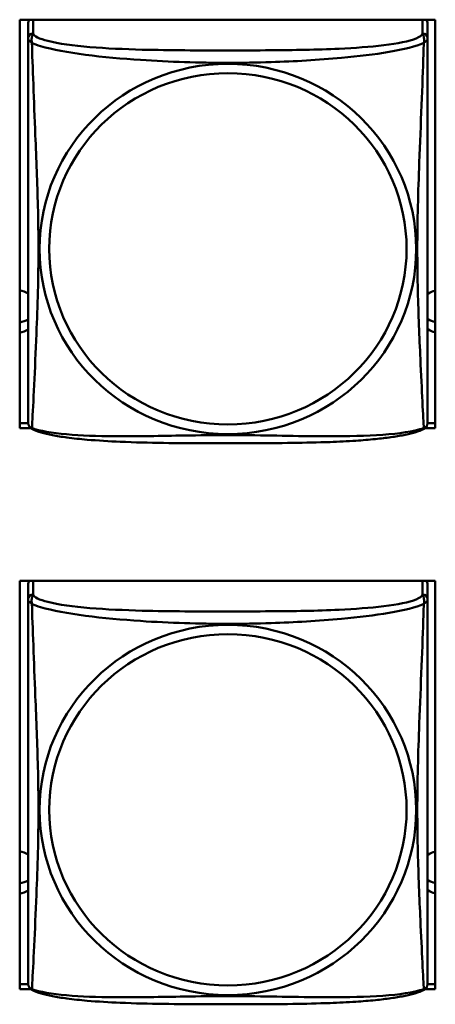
# Model space of a CAD drawing. Header units: inches. Extents: x 0.8 to 75.7, y -7.8 to 49.3.
# Tile 250 of 256: x 57.3 to 57.8, y 12.5 to 13.6. Entities that reach past the tile are written whole.
import ezdxf

# ---------------------------------------------------------------- set-up
doc = ezdxf.new("R2010")
doc.units = ezdxf.units.IN
doc.header["$MEASUREMENT"] = 0
doc.layers.add('Visible Edges(ROSSANSI)', color=7, linetype='Continuous', lineweight=50)
doc.layers.add('Visible Tangent Edges(ROSSANSI)', color=7, linetype='Continuous', lineweight=50)

msp = doc.modelspace()

# ---------------------------------------------------------------- linework, layer by layer
at = {"layer": 'Visible Edges(ROSSANSI)'}
for p, q in [((57.3118, 13.152), (57.3118, 13.6345)), ((57.3118, 13.6345), (57.8033, 13.6345)), ((57.8033, 13.6345), (57.8033, 13.152)), ((57.3218, 13.63), (57.3218, 13.6124)), ((57.7942, 13.6124), (57.7942, 13.63)), ((57.3118, 13.158), (57.3218, 13.158)), ((57.7941, 13.158), (57.8033, 13.158)), ((57.3249, 13.152), (57.3118, 13.152)), ((57.8033, 13.152), (57.791, 13.152)), ((57.3118, 12.4893), (57.3118, 12.9718)), ((57.3118, 12.9718), (57.8033, 12.9718)), ((57.8033, 12.9718), (57.8033, 12.4893)), ((57.3218, 12.9673), (57.3218, 12.9497)), ((57.7942, 12.9497), (57.7942, 12.9673)), ((57.3118, 12.4953), (57.3218, 12.4953)), ((57.7941, 12.4953), (57.8033, 12.4953)), ((57.3249, 12.4893), (57.3118, 12.4893)), ((57.8033, 12.4893), (57.791, 12.4893))]:
    msp.add_line(p, q, dxfattribs=at)
for centre, start, end in [((57.3355, 13.1594), 180, 189.1496), ((57.7804, 13.1594), 350.8504, 360), ((57.3355, 12.4967), 180, 189.1496), ((57.7804, 12.4967), 350.8504, 360)]:
    msp.add_arc(centre, 0.0138, start, end, dxfattribs=at)
for centre, major_axis, start_param, end_param in [((57.3277, 13.63), (-0.00591, 0), 5.403119, 6.283185), ((57.7883, 13.63), (0.00591, 0), 0, 0.880066), ((57.3083, 13.2898), (0.0255, 0), 1.012755, 1.431657), ((57.8083, 13.2898), (0.0255, 0), 1.766847, 2.154575), ((57.3083, 13.3018), (0.0255, 0), 4.851528, 5.27043), ((57.8083, 13.3018), (0.0255, 0), 4.12861, 4.516339), ((57.3083, 13.2898), (-0.0255, 0), 1.709936, 2.128837), ((57.8083, 13.2898), (-0.0255, 0), 0.987017, 1.374746), ((57.3277, 12.9673), (-0.00591, 0), 5.403119, 6.283185), ((57.7883, 12.9673), (0.00591, 0), 0, 0.880066), ((57.3083, 12.6271), (0.0255, 0), 1.012755, 1.431657), ((57.8083, 12.6271), (0.0255, 0), 1.766847, 2.154575), ((57.3083, 12.6391), (0.0255, 0), 4.851528, 5.27043), ((57.8083, 12.6391), (0.0255, 0), 4.12861, 4.516339), ((57.3083, 12.6271), (-0.0255, 0), 1.709936, 2.128837), ((57.8083, 12.6271), (-0.0255, 0), 0.987017, 1.374746)]:
    msp.add_ellipse(centre, major_axis=major_axis, ratio=0.981793, start_param=start_param, end_param=end_param, dxfattribs=at)
for points, knots in [([(57.3218, 13.6124), (57.3218, 13.6098), (57.3218, 13.6052), (57.3218, 13.5991), (57.3218, 13.5878), (57.3218, 13.5714), (57.3218, 13.5536), (57.3218, 13.5357), (57.3218, 13.5165), (57.3218, 13.4974), (57.3218, 13.4702), (57.3218, 13.443), (57.3218, 13.4163), (57.3218, 13.3996), (57.3218, 13.3829), (57.3218, 13.3663), (57.3218, 13.3331), (57.3218, 13.2999), (57.3218, 13.2676), (57.3218, 13.2275), (57.3218, 13.1871), (57.3218, 13.1684), (57.3218, 13.1627), (57.3218, 13.1595), (57.3218, 13.1594)], [0.325731, 0.325731, 0.325731, 0.325731, 0.404774, 0.404774, 0.404774, 0.550532, 0.550532, 0.550532, 0.69629, 0.69629, 0.69629, 0.902598, 0.902598, 0.902598, 1.03154, 1.03154, 1.03154, 1.289425, 1.289425, 1.289425, 1.610774, 1.610774, 1.610774, 1.710218, 1.710218, 1.710218, 1.710218]), ([(57.7942, 13.1594), (57.7942, 13.1594), (57.7942, 13.1603), (57.7942, 13.162), (57.7942, 13.1666), (57.7942, 13.1776), (57.7942, 13.1914), (57.7942, 13.2052), (57.7942, 13.2218), (57.7942, 13.2392), (57.7942, 13.2638), (57.7942, 13.2902), (57.7942, 13.3166), (57.7942, 13.3331), (57.7942, 13.3497), (57.7942, 13.3663), (57.7942, 13.3995), (57.7942, 13.4328), (57.7942, 13.4668), (57.7942, 13.5091), (57.7942, 13.5549), (57.7942, 13.5865), (57.7942, 13.5989), (57.7942, 13.6083), (57.7942, 13.6124)], [0.352862, 0.352862, 0.352862, 0.352862, 0.404774, 0.404774, 0.404774, 0.550532, 0.550532, 0.550532, 0.69629, 0.69629, 0.69629, 0.902598, 0.902598, 0.902598, 1.03154, 1.03154, 1.03154, 1.289425, 1.289425, 1.289425, 1.610774, 1.610774, 1.610774, 1.73735, 1.73735, 1.73735, 1.73735]), ([(57.326, 13.1513), (57.3254, 13.1516), (57.3249, 13.152), (57.324, 13.1528), (57.3236, 13.1532), (57.323, 13.1541), (57.3228, 13.1546), (57.3224, 13.1554), (57.3223, 13.1558), (57.3221, 13.1566), (57.322, 13.1569), (57.3219, 13.1572)], [0.02273771, 0.02273771, 0.02273771, 0.02273771, 0.02954865, 0.02954865, 0.03635958, 0.03635958, 0.04317052, 0.04317052, 0.04998146, 0.04998146, 0.0567924, 0.0567924, 0.0567924, 0.0567924]), ([(57.79, 13.1513), (57.7906, 13.1516), (57.7911, 13.152), (57.792, 13.1528), (57.7924, 13.1532), (57.793, 13.1541), (57.7932, 13.1546), (57.7936, 13.1554), (57.7937, 13.1558), (57.7939, 13.1566), (57.794, 13.1569), (57.794, 13.1572)], [0.02273771, 0.02273771, 0.02273771, 0.02273771, 0.02954865, 0.02954865, 0.03635958, 0.03635958, 0.04317052, 0.04317052, 0.04998146, 0.04998146, 0.0567924, 0.0567924, 0.0567924, 0.0567924]), ([(57.79, 13.1513), (57.7867, 13.1495), (57.7831, 13.1482), (57.7751, 13.1458), (57.7707, 13.1448), (57.7612, 13.1429), (57.7562, 13.1421), (57.745, 13.1405), (57.7388, 13.1397), (57.7249, 13.1384), (57.7172, 13.1377), (57.6994, 13.1365), (57.6891, 13.136), (57.6642, 13.1351), (57.6495, 13.1348), (57.6178, 13.1343), (57.6008, 13.1342), (57.5668, 13.1341), (57.5498, 13.1341), (57.5158, 13.1342), (57.4988, 13.1343), (57.4648, 13.1348), (57.4476, 13.1352), (57.4174, 13.1365), (57.4043, 13.1373), (57.3833, 13.1391), (57.3752, 13.1399), (57.3616, 13.1418), (57.3559, 13.1427), (57.3458, 13.1447), (57.3414, 13.1457), (57.3332, 13.1481), (57.3295, 13.1495), (57.326, 13.1513)], [-1.678204, -1.678204, -1.678204, -1.678204, -1.629815, -1.629815, -1.580861, -1.580861, -1.532583, -1.532583, -1.479316, -1.479316, -1.416961, -1.416961, -1.337799, -1.337799, -1.226353, -1.226353, -1.09702, -1.09702, -0.967687, -0.967687, -0.838354, -0.838354, -0.709022, -0.709022, -0.60577, -0.60577, -0.53827, -0.53827, -0.483941, -0.483941, -0.435529, -0.435529, -0.384876, -0.384876, -0.384876, -0.384876]), ([(57.3218, 12.9497), (57.3218, 12.9471), (57.3218, 12.9425), (57.3218, 12.9364), (57.3218, 12.9251), (57.3218, 12.9087), (57.3218, 12.8909), (57.3218, 12.873), (57.3218, 12.8538), (57.3218, 12.8347), (57.3218, 12.8075), (57.3218, 12.7803), (57.3218, 12.7536), (57.3218, 12.7368), (57.3218, 12.7202), (57.3218, 12.7036), (57.3218, 12.6704), (57.3218, 12.6372), (57.3218, 12.6049), (57.3218, 12.5648), (57.3218, 12.5244), (57.3218, 12.5057), (57.3218, 12.5), (57.3218, 12.4967), (57.3218, 12.4967)], [0.325731, 0.325731, 0.325731, 0.325731, 0.404774, 0.404774, 0.404774, 0.550532, 0.550532, 0.550532, 0.69629, 0.69629, 0.69629, 0.902598, 0.902598, 0.902598, 1.03154, 1.03154, 1.03154, 1.289425, 1.289425, 1.289425, 1.610774, 1.610774, 1.610774, 1.710218, 1.710218, 1.710218, 1.710218]), ([(57.7942, 12.4967), (57.7942, 12.4967), (57.7942, 12.4976), (57.7942, 12.4993), (57.7942, 12.5039), (57.7942, 12.5148), (57.7942, 12.5287), (57.7942, 12.5425), (57.7942, 12.5591), (57.7942, 12.5765), (57.7942, 12.6011), (57.7942, 12.6275), (57.7942, 12.6539), (57.7942, 12.6704), (57.7942, 12.687), (57.7942, 12.7036), (57.7942, 12.7368), (57.7942, 12.7701), (57.7942, 12.8041), (57.7942, 12.8464), (57.7942, 12.8922), (57.7942, 12.9238), (57.7942, 12.9362), (57.7942, 12.9456), (57.7942, 12.9497)], [0.352862, 0.352862, 0.352862, 0.352862, 0.404774, 0.404774, 0.404774, 0.550532, 0.550532, 0.550532, 0.69629, 0.69629, 0.69629, 0.902598, 0.902598, 0.902598, 1.03154, 1.03154, 1.03154, 1.289425, 1.289425, 1.289425, 1.610774, 1.610774, 1.610774, 1.73735, 1.73735, 1.73735, 1.73735]), ([(57.326, 12.4886), (57.3254, 12.4889), (57.3249, 12.4893), (57.324, 12.4901), (57.3236, 12.4905), (57.323, 12.4914), (57.3228, 12.4919), (57.3224, 12.4927), (57.3223, 12.4931), (57.3221, 12.4938), (57.322, 12.4942), (57.3219, 12.4945)], [0.02273771, 0.02273771, 0.02273771, 0.02273771, 0.02954865, 0.02954865, 0.03635958, 0.03635958, 0.04317052, 0.04317052, 0.04998146, 0.04998146, 0.0567924, 0.0567924, 0.0567924, 0.0567924]), ([(57.79, 12.4886), (57.7906, 12.4889), (57.7911, 12.4893), (57.792, 12.4901), (57.7924, 12.4905), (57.793, 12.4914), (57.7932, 12.4919), (57.7936, 12.4927), (57.7937, 12.4931), (57.7939, 12.4938), (57.794, 12.4942), (57.794, 12.4945)], [0.02273771, 0.02273771, 0.02273771, 0.02273771, 0.02954865, 0.02954865, 0.03635958, 0.03635958, 0.04317052, 0.04317052, 0.04998146, 0.04998146, 0.0567924, 0.0567924, 0.0567924, 0.0567924]), ([(57.79, 12.4886), (57.7867, 12.4868), (57.7831, 12.4855), (57.7751, 12.4831), (57.7707, 12.4821), (57.7612, 12.4802), (57.7562, 12.4794), (57.745, 12.4778), (57.7388, 12.477), (57.7249, 12.4756), (57.7172, 12.475), (57.6994, 12.4738), (57.6891, 12.4733), (57.6642, 12.4724), (57.6495, 12.472), (57.6178, 12.4716), (57.6008, 12.4715), (57.5668, 12.4714), (57.5498, 12.4714), (57.5158, 12.4715), (57.4988, 12.4716), (57.4648, 12.4721), (57.4476, 12.4725), (57.4174, 12.4738), (57.4043, 12.4745), (57.3833, 12.4764), (57.3752, 12.4772), (57.3616, 12.4791), (57.3559, 12.48), (57.3458, 12.482), (57.3414, 12.483), (57.3332, 12.4854), (57.3295, 12.4867), (57.326, 12.4886)], [-1.678204, -1.678204, -1.678204, -1.678204, -1.629815, -1.629815, -1.580861, -1.580861, -1.532583, -1.532583, -1.479316, -1.479316, -1.416961, -1.416961, -1.337799, -1.337799, -1.226353, -1.226353, -1.09702, -1.09702, -0.967687, -0.967687, -0.838354, -0.838354, -0.709022, -0.709022, -0.60577, -0.60577, -0.53827, -0.53827, -0.483941, -0.483941, -0.435529, -0.435529, -0.384876, -0.384876, -0.384876, -0.384876])]:
    msp.add_open_spline(points, degree=3, knots=knots, dxfattribs=at)
at = {"layer": 'Visible Tangent Edges(ROSSANSI)'}
for p, q in [((57.3277, 13.6182), (57.3277, 13.6345)), ((57.7883, 13.6345), (57.7883, 13.6182)), ((57.3277, 12.9555), (57.3277, 12.9718)), ((57.7883, 12.9718), (57.7883, 12.9555))]:
    msp.add_line(p, q, dxfattribs=at)
for centre, major_axis, start_param, end_param in [((57.3277, 13.6124), (-0.00591, 0), 4.712389, 6.283185), ((57.7883, 13.6124), (0.00591, 0), 0, 1.570796), ((57.3277, 12.9497), (-0.00591, 0), 4.712389, 6.283185), ((57.7883, 12.9497), (0.00591, 0), 0, 1.570796)]:
    msp.add_ellipse(centre, major_axis=major_axis, ratio=0.981793, start_param=start_param, end_param=end_param, dxfattribs=at)
for centre, major_axis in [((57.558, 13.3637), (-0.2227, 0)), ((57.558, 13.3639), (-0.2113, 0)), ((57.558, 12.701), (-0.2227, 0)), ((57.558, 12.7012), (-0.2113, 0))]:
    msp.add_ellipse(centre, major_axis=major_axis, ratio=0.981793, dxfattribs=at)
for points, knots in [([(57.3218, 13.6124), (57.3218, 13.6121), (57.3218, 13.6118), (57.3218, 13.6114), (57.3219, 13.6112), (57.322, 13.6109), (57.3221, 13.6108), (57.3222, 13.6106), (57.3223, 13.6105), (57.3225, 13.6102), (57.3227, 13.6101), (57.3233, 13.6095), (57.3238, 13.6091), (57.3249, 13.6082), (57.3255, 13.6077), (57.3263, 13.6071)], [-0.0844808, -0.0844808, -0.0844808, -0.0844808, -0.06943799, -0.06943799, -0.05587828, -0.05587828, -0.04740346, -0.04740346, -0.04210669, -0.04210669, -0.03151317, -0.03151317, -0.01456352, -0.01456352, 0.00026741, 0.00026741, 0.00026741, 0.00026741]), ([(57.3263, 13.6071), (57.3261, 13.6082), (57.326, 13.6092), (57.3259, 13.6112), (57.326, 13.6121), (57.3261, 13.6134), (57.3262, 13.6139), (57.3264, 13.6145), (57.3265, 13.6147), (57.3266, 13.6152), (57.3267, 13.6155), (57.327, 13.6162), (57.3271, 13.6166), (57.3275, 13.6174), (57.3276, 13.6178), (57.3277, 13.6182)], [-0.00026741, -0.00026741, -0.00026741, -0.00026741, 0.01456352, 0.01456352, 0.03151317, 0.03151317, 0.04210669, 0.04210669, 0.04740346, 0.04740346, 0.05587828, 0.05587828, 0.06943799, 0.06943799, 0.0844808, 0.0844808, 0.0844808, 0.0844808]), ([(57.7883, 13.6182), (57.7877, 13.6162), (57.785, 13.6142), (57.7806, 13.6124), (57.7725, 13.6091), (57.7586, 13.6064), (57.7424, 13.6044), (57.7263, 13.6024), (57.7081, 13.6011), (57.6895, 13.6002), (57.6631, 13.599), (57.6358, 13.5986), (57.6087, 13.5984), (57.5918, 13.5982), (57.5749, 13.5982), (57.558, 13.5982), (57.5241, 13.5982), (57.4903, 13.5983), (57.4566, 13.5991), (57.4146, 13.6002), (57.3707, 13.6029), (57.3451, 13.6094), (57.335, 13.6119), (57.3286, 13.615), (57.3277, 13.6182)], [0.325731, 0.325731, 0.325731, 0.325731, 0.404774, 0.404774, 0.404774, 0.550532, 0.550532, 0.550532, 0.69629, 0.69629, 0.69629, 0.902598, 0.902598, 0.902598, 1.03154, 1.03154, 1.03154, 1.289425, 1.289425, 1.289425, 1.610774, 1.610774, 1.610774, 1.73735, 1.73735, 1.73735, 1.73735]), ([(57.7883, 13.6182), (57.7884, 13.6178), (57.7885, 13.6174), (57.7888, 13.6166), (57.789, 13.6162), (57.7893, 13.6155), (57.7894, 13.6152), (57.7895, 13.6147), (57.7896, 13.6145), (57.7897, 13.6139), (57.7898, 13.6134), (57.79, 13.6121), (57.7901, 13.6112), (57.79, 13.6092), (57.7899, 13.6082), (57.7897, 13.6071)], [-0.0844808, -0.0844808, -0.0844808, -0.0844808, -0.06943799, -0.06943799, -0.05587828, -0.05587828, -0.04740346, -0.04740346, -0.04210669, -0.04210669, -0.03151317, -0.03151317, -0.01456352, -0.01456352, 0.00026741, 0.00026741, 0.00026741, 0.00026741]), ([(57.7897, 13.6071), (57.7904, 13.6077), (57.7911, 13.6082), (57.7922, 13.6091), (57.7927, 13.6095), (57.7933, 13.6101), (57.7935, 13.6102), (57.7937, 13.6105), (57.7937, 13.6106), (57.7939, 13.6108), (57.794, 13.6109), (57.7941, 13.6112), (57.7941, 13.6114), (57.7942, 13.6118), (57.7942, 13.6121), (57.7942, 13.6124)], [-0.00026741, -0.00026741, -0.00026741, -0.00026741, 0.01456352, 0.01456352, 0.03151317, 0.03151317, 0.04210669, 0.04210669, 0.04740346, 0.04740346, 0.05587828, 0.05587828, 0.06943799, 0.06943799, 0.0844808, 0.0844808, 0.0844808, 0.0844808]), ([(57.3263, 13.1522), (57.3264, 13.1538), (57.3266, 13.1561), (57.3267, 13.1589), (57.3278, 13.1788), (57.3299, 13.2219), (57.3316, 13.2634), (57.333, 13.2967), (57.334, 13.3302), (57.334, 13.3637), (57.334, 13.3804), (57.3338, 13.3972), (57.3333, 13.4142), (57.3327, 13.4414), (57.3315, 13.4695), (57.3303, 13.498), (57.3295, 13.5182), (57.3287, 13.5387), (57.328, 13.5579), (57.3272, 13.577), (57.3266, 13.5947), (57.3263, 13.6071)], [-1.657319, -1.657319, -1.657319, -1.657319, -1.610774, -1.610774, -1.610774, -1.289425, -1.289425, -1.289425, -1.03154, -1.03154, -1.03154, -0.902598, -0.902598, -0.902598, -0.69629, -0.69629, -0.69629, -0.550532, -0.550532, -0.550532, -0.405761, -0.405761, -0.405761, -0.405761]), ([(57.3263, 13.6071), (57.3291, 13.6058), (57.3326, 13.6045), (57.3366, 13.6033), (57.3643, 13.595), (57.4113, 13.5898), (57.4548, 13.587), (57.4897, 13.5846), (57.5239, 13.5836), (57.558, 13.5836), (57.575, 13.5836), (57.5921, 13.5839), (57.6092, 13.5844), (57.6367, 13.5853), (57.6649, 13.5869), (57.6925, 13.5894), (57.7121, 13.5912), (57.7314, 13.5935), (57.7487, 13.5965), (57.7659, 13.5994), (57.7808, 13.6031), (57.7897, 13.6071)], [-1.657319, -1.657319, -1.657319, -1.657319, -1.610774, -1.610774, -1.610774, -1.289425, -1.289425, -1.289425, -1.03154, -1.03154, -1.03154, -0.902598, -0.902598, -0.902598, -0.69629, -0.69629, -0.69629, -0.550532, -0.550532, -0.550532, -0.405761, -0.405761, -0.405761, -0.405761]), ([(57.7897, 13.6071), (57.7896, 13.6031), (57.7894, 13.5986), (57.7893, 13.5936), (57.7882, 13.5592), (57.786, 13.51), (57.7843, 13.466), (57.783, 13.4308), (57.782, 13.3971), (57.782, 13.3637), (57.782, 13.347), (57.7822, 13.3303), (57.7826, 13.3135), (57.7833, 13.2868), (57.7845, 13.2596), (57.7856, 13.2338), (57.7865, 13.2156), (57.7873, 13.1981), (57.788, 13.1834), (57.7887, 13.1688), (57.7893, 13.1571), (57.7897, 13.1522)], [-1.657319, -1.657319, -1.657319, -1.657319, -1.610774, -1.610774, -1.610774, -1.289425, -1.289425, -1.289425, -1.03154, -1.03154, -1.03154, -0.902598, -0.902598, -0.902598, -0.69629, -0.69629, -0.69629, -0.550532, -0.550532, -0.550532, -0.405761, -0.405761, -0.405761, -0.405761]), ([(57.3263, 13.1522), (57.3255, 13.1523), (57.3249, 13.1526), (57.3238, 13.1534), (57.3233, 13.1539), (57.3227, 13.1548), (57.3225, 13.1552), (57.3223, 13.1558), (57.3222, 13.156), (57.3221, 13.1565), (57.322, 13.1568), (57.322, 13.1571), (57.3219, 13.1572), (57.3219, 13.1572)], [-0.00026741, -0.00026741, -0.00026741, -0.00026741, 0.01456352, 0.01456352, 0.03151317, 0.03151317, 0.04210669, 0.04210669, 0.04740346, 0.04740346, 0.05587828, 0.05587828, 0.0567924, 0.0567924, 0.0567924, 0.0567924]), ([(57.794, 13.1572), (57.794, 13.1572), (57.794, 13.1571), (57.794, 13.1568), (57.7939, 13.1565), (57.7937, 13.156), (57.7937, 13.1558), (57.7935, 13.1552), (57.7933, 13.1548), (57.7927, 13.1539), (57.7922, 13.1534), (57.7911, 13.1526), (57.7904, 13.1523), (57.7897, 13.1522)], [-0.0567924, -0.0567924, -0.0567924, -0.0567924, -0.05587828, -0.05587828, -0.04740346, -0.04740346, -0.04210669, -0.04210669, -0.03151317, -0.03151317, -0.01456352, -0.01456352, 0.00026741, 0.00026741, 0.00026741, 0.00026741]), ([(57.326, 13.1513), (57.3259, 13.1513), (57.3259, 13.1514), (57.326, 13.1516), (57.3261, 13.1518), (57.3263, 13.1522)], [-0.02273771, -0.02273771, -0.02273771, -0.02273771, -0.01456352, -0.01456352, 0.00026741, 0.00026741, 0.00026741, 0.00026741]), ([(57.7897, 13.1522), (57.7868, 13.1511), (57.7833, 13.1501), (57.7793, 13.1492), (57.7517, 13.143), (57.7047, 13.142), (57.6612, 13.1425), (57.6263, 13.1428), (57.5921, 13.1438), (57.558, 13.1438), (57.5409, 13.1438), (57.5239, 13.1436), (57.5067, 13.1433), (57.4792, 13.1429), (57.4511, 13.1422), (57.4234, 13.1424), (57.4039, 13.1426), (57.3845, 13.1433), (57.3672, 13.1448), (57.3501, 13.1463), (57.3351, 13.1488), (57.3263, 13.1522)], [-1.657319, -1.657319, -1.657319, -1.657319, -1.610774, -1.610774, -1.610774, -1.289425, -1.289425, -1.289425, -1.03154, -1.03154, -1.03154, -0.902598, -0.902598, -0.902598, -0.69629, -0.69629, -0.69629, -0.550532, -0.550532, -0.550532, -0.405761, -0.405761, -0.405761, -0.405761]), ([(57.7897, 13.1522), (57.7899, 13.1518), (57.79, 13.1516), (57.79, 13.1514), (57.79, 13.1513), (57.79, 13.1513)], [-0.00026741, -0.00026741, -0.00026741, -0.00026741, 0.01456352, 0.01456352, 0.02273771, 0.02273771, 0.02273771, 0.02273771]), ([(57.3218, 12.9497), (57.3218, 12.9494), (57.3218, 12.9491), (57.3218, 12.9487), (57.3219, 12.9485), (57.322, 12.9482), (57.3221, 12.9481), (57.3222, 12.9479), (57.3223, 12.9478), (57.3225, 12.9475), (57.3227, 12.9473), (57.3233, 12.9468), (57.3238, 12.9464), (57.3249, 12.9455), (57.3255, 12.945), (57.3263, 12.9444)], [-0.0844808, -0.0844808, -0.0844808, -0.0844808, -0.06943799, -0.06943799, -0.05587828, -0.05587828, -0.04740346, -0.04740346, -0.04210669, -0.04210669, -0.03151317, -0.03151317, -0.01456352, -0.01456352, 0.00026741, 0.00026741, 0.00026741, 0.00026741]), ([(57.3263, 12.9444), (57.3261, 12.9455), (57.326, 12.9465), (57.3259, 12.9485), (57.326, 12.9494), (57.3261, 12.9507), (57.3262, 12.9512), (57.3264, 12.9518), (57.3265, 12.952), (57.3266, 12.9525), (57.3267, 12.9528), (57.327, 12.9535), (57.3271, 12.9539), (57.3275, 12.9547), (57.3276, 12.9551), (57.3277, 12.9555)], [-0.00026741, -0.00026741, -0.00026741, -0.00026741, 0.01456352, 0.01456352, 0.03151317, 0.03151317, 0.04210669, 0.04210669, 0.04740346, 0.04740346, 0.05587828, 0.05587828, 0.06943799, 0.06943799, 0.0844808, 0.0844808, 0.0844808, 0.0844808]), ([(57.7883, 12.9555), (57.7877, 12.9535), (57.785, 12.9515), (57.7806, 12.9497), (57.7725, 12.9464), (57.7586, 12.9437), (57.7424, 12.9417), (57.7263, 12.9397), (57.7081, 12.9384), (57.6895, 12.9375), (57.6631, 12.9362), (57.6358, 12.9358), (57.6087, 12.9357), (57.5918, 12.9355), (57.5749, 12.9355), (57.558, 12.9355), (57.5241, 12.9355), (57.4903, 12.9355), (57.4566, 12.9364), (57.4146, 12.9375), (57.3707, 12.9402), (57.3451, 12.9467), (57.335, 12.9492), (57.3286, 12.9523), (57.3277, 12.9555)], [0.325731, 0.325731, 0.325731, 0.325731, 0.404774, 0.404774, 0.404774, 0.550532, 0.550532, 0.550532, 0.69629, 0.69629, 0.69629, 0.902598, 0.902598, 0.902598, 1.03154, 1.03154, 1.03154, 1.289425, 1.289425, 1.289425, 1.610774, 1.610774, 1.610774, 1.73735, 1.73735, 1.73735, 1.73735]), ([(57.7883, 12.9555), (57.7884, 12.9551), (57.7885, 12.9547), (57.7888, 12.9539), (57.789, 12.9535), (57.7893, 12.9528), (57.7894, 12.9525), (57.7895, 12.952), (57.7896, 12.9518), (57.7897, 12.9512), (57.7898, 12.9507), (57.79, 12.9494), (57.7901, 12.9485), (57.79, 12.9465), (57.7899, 12.9455), (57.7897, 12.9444)], [-0.0844808, -0.0844808, -0.0844808, -0.0844808, -0.06943799, -0.06943799, -0.05587828, -0.05587828, -0.04740346, -0.04740346, -0.04210669, -0.04210669, -0.03151317, -0.03151317, -0.01456352, -0.01456352, 0.00026741, 0.00026741, 0.00026741, 0.00026741]), ([(57.7897, 12.9444), (57.7904, 12.945), (57.7911, 12.9455), (57.7922, 12.9464), (57.7927, 12.9468), (57.7933, 12.9473), (57.7935, 12.9475), (57.7937, 12.9478), (57.7937, 12.9479), (57.7939, 12.9481), (57.794, 12.9482), (57.7941, 12.9485), (57.7941, 12.9487), (57.7942, 12.9491), (57.7942, 12.9494), (57.7942, 12.9497)], [-0.00026741, -0.00026741, -0.00026741, -0.00026741, 0.01456352, 0.01456352, 0.03151317, 0.03151317, 0.04210669, 0.04210669, 0.04740346, 0.04740346, 0.05587828, 0.05587828, 0.06943799, 0.06943799, 0.0844808, 0.0844808, 0.0844808, 0.0844808]), ([(57.3263, 12.4894), (57.3264, 12.491), (57.3266, 12.4933), (57.3267, 12.4962), (57.3278, 12.5161), (57.3299, 12.5592), (57.3316, 12.6007), (57.333, 12.634), (57.334, 12.6675), (57.334, 12.701), (57.334, 12.7177), (57.3338, 12.7345), (57.3333, 12.7515), (57.3327, 12.7787), (57.3315, 12.8068), (57.3303, 12.8353), (57.3295, 12.8555), (57.3287, 12.876), (57.328, 12.8952), (57.3272, 12.9143), (57.3266, 12.932), (57.3263, 12.9444)], [-1.657319, -1.657319, -1.657319, -1.657319, -1.610774, -1.610774, -1.610774, -1.289425, -1.289425, -1.289425, -1.03154, -1.03154, -1.03154, -0.902598, -0.902598, -0.902598, -0.69629, -0.69629, -0.69629, -0.550532, -0.550532, -0.550532, -0.405761, -0.405761, -0.405761, -0.405761]), ([(57.3263, 12.9444), (57.3291, 12.9431), (57.3326, 12.9418), (57.3366, 12.9406), (57.3643, 12.9323), (57.4113, 12.9271), (57.4548, 12.9242), (57.4897, 12.9219), (57.5239, 12.9209), (57.558, 12.9209), (57.575, 12.9209), (57.5921, 12.9212), (57.6092, 12.9217), (57.6367, 12.9226), (57.6649, 12.9242), (57.6925, 12.9267), (57.7121, 12.9285), (57.7314, 12.9308), (57.7487, 12.9338), (57.7659, 12.9367), (57.7808, 12.9404), (57.7897, 12.9444)], [-1.657319, -1.657319, -1.657319, -1.657319, -1.610774, -1.610774, -1.610774, -1.289425, -1.289425, -1.289425, -1.03154, -1.03154, -1.03154, -0.902598, -0.902598, -0.902598, -0.69629, -0.69629, -0.69629, -0.550532, -0.550532, -0.550532, -0.405761, -0.405761, -0.405761, -0.405761]), ([(57.7897, 12.9444), (57.7896, 12.9404), (57.7894, 12.9358), (57.7893, 12.9309), (57.7882, 12.8965), (57.786, 12.8473), (57.7843, 12.8033), (57.783, 12.7681), (57.782, 12.7344), (57.782, 12.701), (57.782, 12.6843), (57.7822, 12.6676), (57.7826, 12.6508), (57.7833, 12.624), (57.7845, 12.5969), (57.7856, 12.5711), (57.7865, 12.5529), (57.7873, 12.5354), (57.788, 12.5207), (57.7887, 12.5061), (57.7893, 12.4944), (57.7897, 12.4894)], [-1.657319, -1.657319, -1.657319, -1.657319, -1.610774, -1.610774, -1.610774, -1.289425, -1.289425, -1.289425, -1.03154, -1.03154, -1.03154, -0.902598, -0.902598, -0.902598, -0.69629, -0.69629, -0.69629, -0.550532, -0.550532, -0.550532, -0.405761, -0.405761, -0.405761, -0.405761]), ([(57.3263, 12.4894), (57.3255, 12.4896), (57.3249, 12.4899), (57.3238, 12.4907), (57.3233, 12.4912), (57.3227, 12.4921), (57.3225, 12.4925), (57.3223, 12.4931), (57.3222, 12.4932), (57.3221, 12.4938), (57.322, 12.4941), (57.322, 12.4944), (57.3219, 12.4945), (57.3219, 12.4945)], [-0.00026741, -0.00026741, -0.00026741, -0.00026741, 0.01456352, 0.01456352, 0.03151317, 0.03151317, 0.04210669, 0.04210669, 0.04740346, 0.04740346, 0.05587828, 0.05587828, 0.0567924, 0.0567924, 0.0567924, 0.0567924]), ([(57.794, 12.4945), (57.794, 12.4945), (57.794, 12.4944), (57.794, 12.4941), (57.7939, 12.4938), (57.7937, 12.4932), (57.7937, 12.4931), (57.7935, 12.4925), (57.7933, 12.4921), (57.7927, 12.4912), (57.7922, 12.4907), (57.7911, 12.4899), (57.7904, 12.4896), (57.7897, 12.4894)], [-0.0567924, -0.0567924, -0.0567924, -0.0567924, -0.05587828, -0.05587828, -0.04740346, -0.04740346, -0.04210669, -0.04210669, -0.03151317, -0.03151317, -0.01456352, -0.01456352, 0.00026741, 0.00026741, 0.00026741, 0.00026741]), ([(57.326, 12.4886), (57.3259, 12.4886), (57.3259, 12.4887), (57.326, 12.4888), (57.3261, 12.4891), (57.3263, 12.4894)], [-0.02273771, -0.02273771, -0.02273771, -0.02273771, -0.01456352, -0.01456352, 0.00026741, 0.00026741, 0.00026741, 0.00026741]), ([(57.7897, 12.4894), (57.7868, 12.4884), (57.7833, 12.4874), (57.7793, 12.4865), (57.7517, 12.4803), (57.7047, 12.4793), (57.6612, 12.4798), (57.6263, 12.4801), (57.5921, 12.4811), (57.558, 12.4811), (57.5409, 12.4811), (57.5239, 12.4809), (57.5067, 12.4806), (57.4792, 12.4801), (57.4511, 12.4795), (57.4234, 12.4797), (57.4039, 12.4799), (57.3845, 12.4805), (57.3672, 12.4821), (57.3501, 12.4836), (57.3351, 12.4861), (57.3263, 12.4894)], [-1.657319, -1.657319, -1.657319, -1.657319, -1.610774, -1.610774, -1.610774, -1.289425, -1.289425, -1.289425, -1.03154, -1.03154, -1.03154, -0.902598, -0.902598, -0.902598, -0.69629, -0.69629, -0.69629, -0.550532, -0.550532, -0.550532, -0.405761, -0.405761, -0.405761, -0.405761]), ([(57.7897, 12.4894), (57.7899, 12.4891), (57.79, 12.4888), (57.79, 12.4887), (57.79, 12.4886), (57.79, 12.4886)], [-0.00026741, -0.00026741, -0.00026741, -0.00026741, 0.01456352, 0.01456352, 0.02273771, 0.02273771, 0.02273771, 0.02273771])]:
    msp.add_open_spline(points, degree=3, knots=knots, dxfattribs=at)

doc.saveas('drawing.dxf')
